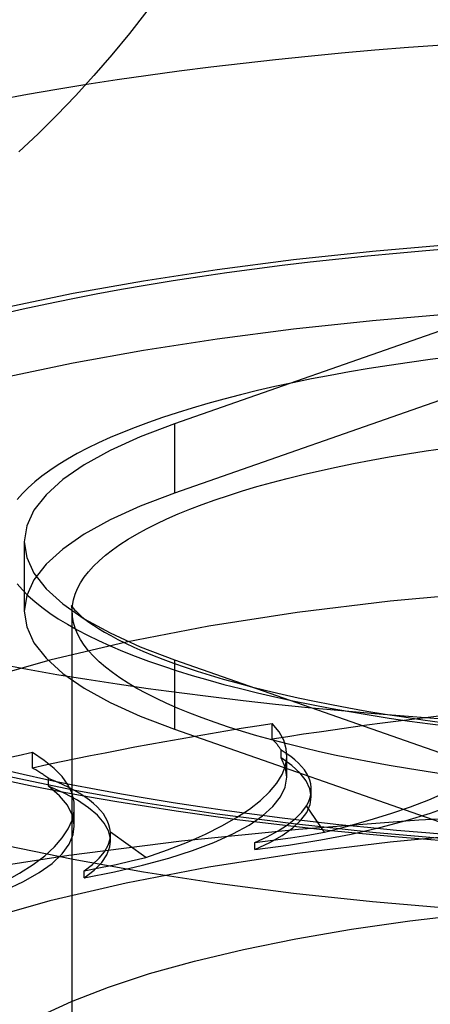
# Model space of a CAD drawing. Header units: inches. Extents: x 0 to 227, y 0 to 147.
# Tile 226 of 256: x 97.3 to 97.471, y 109.582 to 109.992. Entities that reach past the tile are written whole.
import ezdxf

# ---------------------------------------------------------------- set-up
doc = ezdxf.new("R2010")
doc.units = ezdxf.units.IN
doc.header["$LTSCALE"] = 12.466667
doc.header["$MEASUREMENT"] = 0
doc.linetypes.add('HIDDEN', pattern=[0.2, 0.1, -0.1])
doc.layers.get('0').update_dxf_attribs({"linetype": 'CONTINUOUS'})
doc.layers.add('DEFAULT_2', color=8, linetype='HIDDEN')

msp = doc.modelspace()

# ---------------------------------------------------------------- linework, layer by layer
at = {"color": 7, "linetype": 'Continuous'}
for points in [[(97.35299, 109.99598), (97.3458, 109.98677), (97.33844, 109.97784), (97.33093, 109.96917), (97.32328, 109.96079), (97.31551, 109.95271), (97.30764, 109.94491), (97.29969, 109.93742)], [(97.51563, 109.61935), (97.48104, 109.62163), (97.44718, 109.62455), (97.4142, 109.62808), (97.38229, 109.63222), (97.35159, 109.63693), (97.32227, 109.6422), (97.29448, 109.64799), (97.26836, 109.65429), (97.24404, 109.66105), (97.22164, 109.66824), (97.20128, 109.67583), (97.18308, 109.68378), (97.16709, 109.69204), (97.15344, 109.70057), (97.14216, 109.70934), (97.13334, 109.71829), (97.127, 109.72738), (97.12319, 109.73656), (97.12296, 109.73823)], [(97.47633, 109.7008), (97.46215, 109.70183), (97.44809, 109.70296), (97.43414, 109.70419), (97.42033, 109.70551), (97.40665, 109.70692), (97.39312, 109.70842), (97.37975, 109.71002), (97.36654, 109.7117), (97.35351, 109.71348), (97.34066, 109.71534), (97.32801, 109.71729), (97.31555, 109.71932), (97.30331, 109.72144), (97.29128, 109.72364)], [(97.29274, 109.67557), (97.30443, 109.67314), (97.31629, 109.67081), (97.32831, 109.66858), (97.34049, 109.66646), (97.35282, 109.66444), (97.3653, 109.66251), (97.37793, 109.66069), (97.39069, 109.65897), (97.40359, 109.65734), (97.41661, 109.65581), (97.42975, 109.65438), (97.443, 109.65305), (97.45635, 109.65182), (97.4698, 109.65068), (97.48334, 109.64964), (97.49691, 109.64871)]]:
    msp.add_lwpolyline(points, dxfattribs=at)
at = {"layer": 'DEFAULT_2', "color": 8, "linetype": 'HIDDEN'}
for p, q in [((99.21041, 109.95674), (95.05941, 109.95674)), ((99.20491, 109.95459), (95.05941, 109.95459)), ((95.05941, 109.93696), (99.23791, 109.93696)), ((99.23791, 109.91005), (95.05941, 109.91005)), ((97.51292, 109.87593), (97.36461, 109.82401)), ((97.51292, 109.84695), (97.36461, 109.79504)), ((97.36461, 109.82401), (97.36461, 109.79504)), ((97.30191, 109.77477), (97.30191, 109.7458)), ((97.32191, 108.63402), (97.32191, 109.7458)), ((97.36461, 109.72553), (97.36461, 109.69656)), ((97.36461, 109.72553), (97.51292, 109.67362)), ((97.40532, 109.69247), (97.40532, 109.6989)), ((97.36461, 109.69656), (97.51292, 109.64464)), ((97.30528, 109.68039), (97.30528, 109.68682)), ((97.40903, 109.6846), (97.40903, 109.68781)), ((97.41142, 109.67665), (97.41142, 109.68561)), ((97.31208, 109.67276), (97.31208, 109.67598)), ((97.42157, 109.66831), (97.42157, 109.67159)), ((97.32277, 109.65614), (97.32277, 109.66425)), ((97.42708, 109.65362), (97.41958, 109.66463)), ((97.33785, 109.65282), (97.33782, 109.65361)), ((97.35259, 109.64311), (97.33782, 109.65361)), ((97.33785, 109.6499), (97.33785, 109.65282)), ((97.39807, 109.64639), (97.39807, 109.64932)), ((97.32691, 109.63464), (97.32691, 109.63757))]:
    msp.add_line(p, q, dxfattribs=at)
for points in [[(97.29128, 109.9592), (97.30331, 109.9614), (97.31555, 109.96352), (97.32801, 109.96555), (97.34066, 109.9675), (97.35351, 109.96937), (97.36654, 109.97114), (97.37975, 109.97283), (97.39312, 109.97442), (97.40665, 109.97593), (97.42033, 109.97734), (97.43414, 109.97866), (97.44809, 109.97988), (97.46215, 109.98101), (97.47633, 109.98205)], [(97.12191, 109.77477), (97.12319, 109.78401), (97.127, 109.79319), (97.13334, 109.80228), (97.14216, 109.81123), (97.15344, 109.82), (97.16709, 109.82853), (97.18308, 109.83679), (97.20128, 109.84474), (97.22164, 109.85233), (97.24404, 109.85952), (97.26836, 109.86628), (97.29448, 109.87257), (97.32227, 109.87837), (97.35159, 109.88364), (97.38229, 109.88835), (97.4142, 109.89249), (97.44718, 109.89602), (97.48104, 109.89894), (97.51563, 109.90122), (97.55075, 109.90287), (97.58615, 109.90385), (97.62191, 109.90418)], [(97.2917, 109.86969), (97.30141, 109.8719), (97.31134, 109.87404), (97.32149, 109.87611), (97.33184, 109.87811), (97.34239, 109.88004), (97.35313, 109.88189), (97.36406, 109.88368), (97.37516, 109.88539), (97.38643, 109.88702), (97.39787, 109.88858), (97.40945, 109.89006), (97.42119, 109.89146), (97.43306, 109.89278), (97.44506, 109.89402), (97.45718, 109.89517), (97.46941, 109.89625), (97.48175, 109.89724)], [(97.12191, 109.7458), (97.12319, 109.75503), (97.127, 109.76421), (97.13334, 109.7733), (97.14216, 109.78225), (97.15344, 109.79102), (97.16709, 109.79955), (97.18308, 109.80781), (97.20128, 109.81576), (97.22164, 109.82335), (97.24404, 109.83054), (97.26836, 109.8373), (97.29448, 109.8436), (97.32227, 109.84939), (97.35159, 109.85466), (97.38229, 109.85937), (97.4142, 109.86351), (97.44718, 109.86704), (97.48104, 109.86996), (97.51563, 109.87225), (97.55075, 109.87389), (97.58615, 109.87487), (97.62191, 109.87521)], [(97.47992, 109.85187), (97.47115, 109.85075), (97.46252, 109.84956), (97.45403, 109.84831), (97.44569, 109.84699), (97.4375, 109.8456), (97.42947, 109.84416), (97.42161, 109.84265), (97.41393, 109.84109), (97.40643, 109.83946), (97.39912, 109.83778), (97.39201, 109.83605), (97.38509, 109.83426), (97.37839, 109.83241), (97.3719, 109.83052), (97.36563, 109.82858), (97.35958, 109.82659), (97.35376, 109.82456), (97.34818, 109.82248), (97.34284, 109.82036), (97.33775, 109.8182), (97.3329, 109.816), (97.32831, 109.81377), (97.32397, 109.8115), (97.3199, 109.8092), (97.31609, 109.80687), (97.31255, 109.80451), (97.30929, 109.80212), (97.30629, 109.79971), (97.30358, 109.79728), (97.30114, 109.79483), (97.29898, 109.79236)], [(97.36461, 109.82401), (97.35026, 109.81854), (97.3377, 109.81284), (97.32692, 109.80687), (97.31799, 109.8007), (97.31099, 109.79436), (97.30596, 109.7879), (97.30293, 109.78136), (97.30191, 109.77477)], [(97.32191, 109.7458), (97.32205, 109.74817), (97.32247, 109.75053), (97.32317, 109.7529), (97.32415, 109.75526), (97.3254, 109.7576), (97.32693, 109.75994), (97.32874, 109.76226), (97.33082, 109.76457), (97.33317, 109.76686), (97.33579, 109.76914), (97.33867, 109.77139), (97.34182, 109.77361), (97.34523, 109.77581), (97.3489, 109.77798), (97.35283, 109.78013), (97.357, 109.78224), (97.36142, 109.78431), (97.36609, 109.78635), (97.37099, 109.78835), (97.37613, 109.79032), (97.38149, 109.79224), (97.38708, 109.79412), (97.39289, 109.79595), (97.39891, 109.79774), (97.40514, 109.79947), (97.41157, 109.80116), (97.4182, 109.8028), (97.42502, 109.80438), (97.43202, 109.80591), (97.4392, 109.80738), (97.44655, 109.8088), (97.45406, 109.81015), (97.46173, 109.81145), (97.46955, 109.81268), (97.47751, 109.81386)], [(97.36461, 109.79504), (97.35026, 109.78957), (97.3377, 109.78386), (97.32692, 109.77789), (97.31799, 109.77172), (97.31099, 109.76538), (97.30596, 109.75892), (97.30293, 109.75238), (97.30191, 109.7458)], [(97.49642, 109.64959), (97.48104, 109.65061), (97.44718, 109.65352), (97.4142, 109.65706), (97.38229, 109.66119), (97.35159, 109.66591), (97.32227, 109.67118), (97.29448, 109.67697), (97.26836, 109.68327), (97.24404, 109.69003), (97.22164, 109.69722), (97.20128, 109.70481), (97.18308, 109.71275), (97.16709, 109.72102), (97.15344, 109.72955), (97.14216, 109.73831), (97.13334, 109.74727), (97.127, 109.75636), (97.12319, 109.76554), (97.12191, 109.77477)], [(97.30191, 109.77477), (97.30293, 109.76819), (97.30596, 109.76165), (97.31099, 109.75519), (97.31799, 109.74885)], [(97.62191, 109.75857), (97.57882, 109.75802), (97.53656, 109.7564), (97.49492, 109.75369), (97.45449, 109.74995), (97.41568, 109.7452), (97.37885, 109.73949), (97.34437, 109.73287), (97.31255, 109.72541), (97.28373, 109.71717), (97.25814, 109.70825), (97.23608, 109.69872), (97.21771, 109.68867), (97.20326, 109.67821), (97.19282, 109.66743), (97.18653, 109.65644), (97.18441, 109.64534)], [(97.29898, 109.75718), (97.30114, 109.75472), (97.30358, 109.75227), (97.30629, 109.74983), (97.30929, 109.74743), (97.31255, 109.74504), (97.31609, 109.74268), (97.3199, 109.74035), (97.32397, 109.73805), (97.32831, 109.73578), (97.3329, 109.73355), (97.33775, 109.73135), (97.34284, 109.72919), (97.34818, 109.72707), (97.35376, 109.72499), (97.35958, 109.72296), (97.36563, 109.72097), (97.3719, 109.71903), (97.37839, 109.71713), (97.38509, 109.71529), (97.39201, 109.7135), (97.39912, 109.71177), (97.40643, 109.71008), (97.41393, 109.70846), (97.42161, 109.7069), (97.42947, 109.70539), (97.4375, 109.70394), (97.44569, 109.70256), (97.45403, 109.70124), (97.46252, 109.69999), (97.47115, 109.6988), (97.47992, 109.69767)], [(97.31799, 109.74885), (97.32692, 109.74268), (97.3377, 109.73671), (97.35026, 109.731), (97.36461, 109.72553)], [(97.3215, 109.7482), (97.32149, 109.74822), (97.32149, 109.74823), (97.32161, 109.74802), (97.32187, 109.74765), (97.32228, 109.74711), (97.32287, 109.74643), (97.32364, 109.74562), (97.32461, 109.74469), (97.3258, 109.74365), (97.32721, 109.74251), (97.32886, 109.74128), (97.33075, 109.73996), (97.3329, 109.73857), (97.33531, 109.73712), (97.33798, 109.7356), (97.34092, 109.73405), (97.34413, 109.73245), (97.34761, 109.73082), (97.35136, 109.72917), (97.35537, 109.7275), (97.35965, 109.72582), (97.3642, 109.72414), (97.369, 109.72246), (97.37406, 109.72079), (97.37936, 109.71913), (97.38491, 109.71749), (97.3907, 109.71587), (97.39672, 109.71428), (97.40296, 109.71272), (97.40942, 109.71119), (97.41609, 109.7097), (97.42296, 109.70825), (97.43003, 109.70684), (97.43728, 109.70548), (97.44472, 109.70416), (97.45233, 109.7029), (97.46011, 109.70168), (97.46804, 109.70053), (97.47612, 109.69942)], [(97.32185, 109.74674), (97.32172, 109.74747), (97.32158, 109.74797), (97.3215, 109.7482)], [(97.30191, 109.7458), (97.30293, 109.73921), (97.30596, 109.73267), (97.31099, 109.72621), (97.31799, 109.71987), (97.32692, 109.7137), (97.3377, 109.70773), (97.35026, 109.70202), (97.36461, 109.69656)], [(97.47751, 109.67774), (97.46955, 109.67891), (97.46173, 109.68014), (97.45406, 109.68144), (97.44655, 109.6828), (97.4392, 109.68421), (97.43202, 109.68568), (97.42502, 109.68721), (97.4182, 109.6888), (97.41157, 109.69043), (97.40514, 109.69212), (97.39891, 109.69386), (97.39289, 109.69564), (97.38708, 109.69748), (97.38149, 109.69935), (97.37613, 109.70127), (97.37099, 109.70324), (97.36609, 109.70524), (97.36142, 109.70728), (97.357, 109.70936), (97.35283, 109.71147), (97.3489, 109.71361), (97.34523, 109.71578), (97.34182, 109.71798), (97.33867, 109.72021), (97.33579, 109.72246), (97.33317, 109.72473), (97.33082, 109.72702), (97.32874, 109.72933), (97.32693, 109.73165), (97.3254, 109.73399), (97.32415, 109.73634), (97.32317, 109.73869), (97.32247, 109.74106), (97.32205, 109.74343), (97.32185, 109.74674)], [(97.39807, 109.64639), (97.41215, 109.64827), (97.42552, 109.65042), (97.43823, 109.65285), (97.45015, 109.65553), (97.46121, 109.65845), (97.47133, 109.66158), (97.48046, 109.66492), (97.48853, 109.66843), (97.4955, 109.67209), (97.50131, 109.67589), (97.50594, 109.6798), (97.50936, 109.68379), (97.51152, 109.68781), (97.51246, 109.6919)], [(97.41142, 109.67665), (97.41085, 109.68054), (97.40903, 109.6846)], [(97.42157, 109.66831), (97.42102, 109.67178), (97.41947, 109.67507), (97.41695, 109.67831), (97.41347, 109.68149), (97.40903, 109.6846)], [(97.48175, 109.65231), (97.46941, 109.6533), (97.45718, 109.65437), (97.44506, 109.65553), (97.43306, 109.65677), (97.42119, 109.65809), (97.40945, 109.65949), (97.39787, 109.66097), (97.38643, 109.66252), (97.37516, 109.66416), (97.36406, 109.66587), (97.35313, 109.66765), (97.34239, 109.66951), (97.33184, 109.67144), (97.32149, 109.67344), (97.31134, 109.67551), (97.30141, 109.67765), (97.2917, 109.67985)], [(97.32691, 109.63464), (97.33952, 109.63713), (97.35125, 109.63985), (97.36213, 109.64281), (97.37207, 109.64598), (97.381, 109.64935), (97.38887, 109.65289), (97.39562, 109.65659), (97.40122, 109.66041), (97.40561, 109.66433), (97.4088, 109.66833), (97.41073, 109.67239), (97.41142, 109.67665)], [(97.33785, 109.6499), (97.3378, 109.65086), (97.33702, 109.65417), (97.33523, 109.65745), (97.33248, 109.66068), (97.32875, 109.66385), (97.32409, 109.66693), (97.31854, 109.6699), (97.31208, 109.67276)], [(97.32277, 109.65614), (97.32276, 109.65673), (97.32194, 109.66082), (97.31988, 109.66487), (97.31659, 109.66884), (97.31208, 109.67276)], [(97.39807, 109.64639), (97.40425, 109.64931), (97.40951, 109.65232), (97.41385, 109.65543), (97.41725, 109.65862), (97.41968, 109.66187), (97.42112, 109.66517), (97.42157, 109.66831)], [(97.62191, 109.66365), (97.56962, 109.66309), (97.51768, 109.66142), (97.46645, 109.65864), (97.41629, 109.65477), (97.36753, 109.64985), (97.32051, 109.6439), (97.27555, 109.63696), (97.23295, 109.62909), (97.19301, 109.62034), (97.15601, 109.61076), (97.12218, 109.60042), (97.09177, 109.5894), (97.06497, 109.57776), (97.04199, 109.56559), (97.02296, 109.55297), (97.00803, 109.53999), (96.99729, 109.52673), (96.99081, 109.51329), (96.98865, 109.49975)], [(97.39808, 109.64932), (97.40324, 109.65171), (97.40778, 109.65418), (97.41169, 109.65671), (97.41497, 109.6593), (97.4176, 109.66194), (97.41958, 109.66463)], [(97.62191, 109.65812), (97.57882, 109.65756), (97.53656, 109.65594), (97.49492, 109.65324), (97.45449, 109.6495), (97.41568, 109.64474), (97.37885, 109.63903), (97.34437, 109.63241), (97.31255, 109.62495), (97.28373, 109.61672), (97.25814, 109.60779), (97.23608, 109.59826), (97.21771, 109.58822), (97.20326, 109.57775), (97.19282, 109.56697), (97.18653, 109.55598), (97.18441, 109.54488)], [(97.26472, 109.61987), (97.27547, 109.62289), (97.28519, 109.62609), (97.29392, 109.6295), (97.30159, 109.63307), (97.30812, 109.63679), (97.31349, 109.64063), (97.31766, 109.64457), (97.32061, 109.64859), (97.32231, 109.65265), (97.32277, 109.65614)], [(97.39808, 109.64932), (97.4056, 109.65028), (97.41294, 109.65131), (97.4201, 109.65243), (97.42708, 109.65362)], [(97.32691, 109.63464), (97.33104, 109.63779), (97.3342, 109.64099), (97.33639, 109.64425), (97.3376, 109.64755), (97.33785, 109.6499)], [(97.32692, 109.63757), (97.33039, 109.64016), (97.33321, 109.64279), (97.33537, 109.64546), (97.33686, 109.64816), (97.33767, 109.65088), (97.33785, 109.65282)], [(97.32692, 109.63757), (97.33369, 109.63885), (97.34022, 109.6402), (97.34652, 109.64162), (97.35259, 109.64311)], [(97.2963, 109.57026), (97.30795, 109.57679), (97.32154, 109.58305), (97.33697, 109.58901), (97.35413, 109.59463), (97.37295, 109.59988), (97.39332, 109.60474), (97.41514, 109.60918), (97.43834, 109.61317), (97.46271, 109.61669), (97.48808, 109.61969), (97.51422, 109.62216), (97.54091, 109.62408), (97.5679, 109.62544), (97.59487, 109.62626), (97.62191, 109.62652)]]:
    msp.add_lwpolyline(points, dxfattribs=at)
for centre, major_axis, ratio, start_param, end_param in [((97.62191, 109.54488), (0.63317, 0.03931), 0.268018, 1.728692, 1.903225), ((97.62191, 109.54488), (0.63317, 0.03773), 0.277915, 1.903305, 2.077838), ((97.21328, 109.67474), (0.19812, 0.0118), 0.277915, -0.807635, 0.232216), ((97.31435, 109.69096), (0.19812, 0.0123), 0.268018, -0.982248, -0.016858), ((97.21328, 109.66828), (0.19812, 0.0123), 0.268018, 0.138857, 0.232136), ((97.62191, 109.54488), (0.63318, 0.03497), 0.287262, 2.078532, 2.253065), ((97.12463, 109.65423), (0.19812, 0.01094), 0.287262, -0.632408, 0.407443), ((97.25728, 109.66214), (0.16427, 0.0102), 0.268018, 6.110676, 6.659723), ((97.12463, 109.64777), (0.19812, 0.0118), 0.277915, 0.31347, 0.406748), ((97.17356, 109.64373), (0.16427, 0.00979), 0.277915, 0.002103, 0.55115)]:
    msp.add_ellipse(centre, major_axis=major_axis, ratio=ratio, start_param=start_param, end_param=end_param, dxfattribs=at)

doc.saveas('drawing.dxf')
